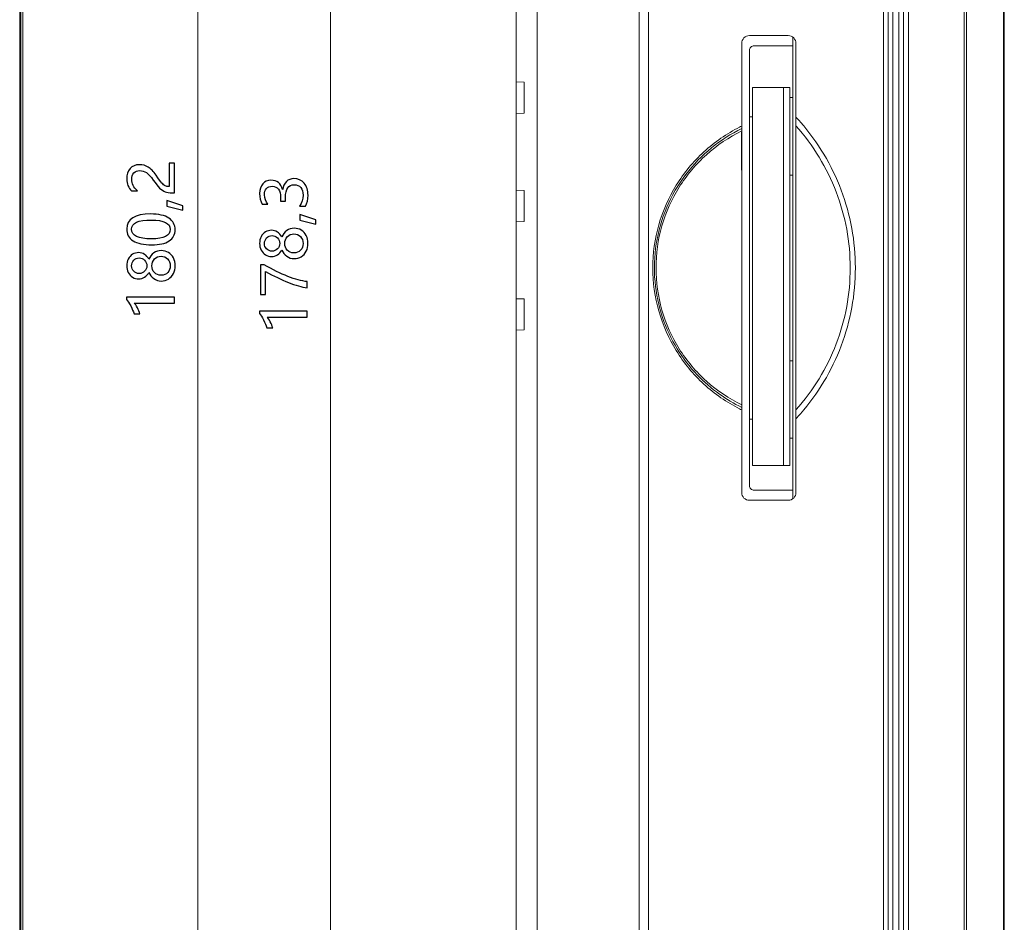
# Model space of a CAD drawing. Header units: centimetres. Extents: x -30 to 30, y -78 to 83.
# Tile 39 of 86: x -5.63 to -1.13, y -1.88 to 2.24. Entities that reach past the tile are written whole.
import ezdxf

# ---------------------------------------------------------------- set-up
doc = ezdxf.new("R2010")
doc.units = ezdxf.units.CM
doc.header["$MEASUREMENT"] = 0
doc.layers.add('LAYER_19952', color=7, linetype='Continuous')

msp = doc.modelspace()

# ---------------------------------------------------------------- linework, layer by layer
at = {"layer": 'LAYER_19952', "lineweight": 9}
for points in [[(-1.64129, 7.91169), (-1.64129, 7.91169), (-1.64129, -5.9801), (-1.64129, -5.9801)], [(-1.61301, -5.9801), (-1.61301, -5.9801), (-1.61301, 7.91169), (-1.61301, 7.91169)], [(-1.5918, -5.97934), (-1.5918, -5.97934), (-1.5918, 7.91094), (-1.5918, 7.91094)], [(-1.56985, 7.93214), (-1.56985, 7.93214), (-1.56985, -6.00054), (-1.56985, -6.00054)], [(-1.31531, -5.99165), (-1.31531, -5.99165), (-1.31531, 7.92325), (-1.31531, 7.92325)], [(-1.30481, 7.91801), (-1.30481, 7.91801), (-1.30481, -5.98642), (-1.30481, -5.98642)], [(-1.6625, -5.95889), (-1.6625, -5.95889), (-1.6625, 7.89048), (-1.6625, 7.89048)], [(-1.68372, 7.80563), (-1.68372, 7.80563), (-1.68372, -5.87404), (-1.68372, -5.87404)], [(-1.13536, -5.77703), (-1.13536, -5.77703), (-1.13536, 7.70862), (-1.13536, 7.70862)], [(-1.1322, -5.76813), (-1.1322, -5.76813), (-1.1322, 7.69973), (-1.1322, 7.69973)], [(-5.62622, -5.0443), (-5.62622, -5.0443), (-5.62622, 6.97589), (-5.62622, 6.97589)], [(-5.62098, 6.97589), (-5.62098, 6.97589), (-5.62098, -5.0443), (-5.62098, -5.0443)], [(-5.61209, -5.0443), (-5.61209, -5.0443), (-5.61209, 6.97589), (-5.61209, 6.97589)], [(-3.35947, -2.52538), (-3.35947, -2.52538), (-3.35947, 5.75445), (-3.35947, 5.75445)], [(-2.75631, 5.41192), (-2.75631, 5.41192), (-2.75631, -2.72725), (-2.75631, -2.72725)], [(-2.79809, -2.69876), (-2.79809, -2.69876), (-2.79809, 5.38343), (-2.79809, 5.38343)], [(-3.26477, 5.24078), (-3.26477, 5.24078), (-3.26477, -2.55611), (-3.26477, -2.55611)], [(-2.29533, 2.16781), (-2.29533, 2.16781), (-2.11857, 2.16781), (-2.11857, 2.16781)], [(-2.09735, 2.15957), (-2.09735, 2.15957), (-2.09735, 0.05485), (-2.09735, 0.05485)], [(-2.33069, 2.13246), (-2.33069, 2.13246), (-2.33069, 0.08196), (-2.33069, 0.08196)], [(-2.09735, 2.12185), (-2.09735, 2.12185), (-2.27412, 2.12185), (-2.27412, 2.12185)], [(-2.08321, 0.08196), (-2.08321, 0.08196), (-2.08321, 2.13246), (-2.08321, 2.13246)], [(-2.29533, 0.11377), (-2.29533, 0.11377), (-2.29533, 2.10064), (-2.29533, 2.10064)], [(-3.32412, 1.95569), (-3.32412, 1.95569), (-3.35947, 1.95693), (-3.35947, 1.95693)], [(-3.32412, 1.81428), (-3.32412, 1.81428), (-3.32412, 1.95569), (-3.32412, 1.95569)], [(-2.28119, 0.20569), (-2.28119, 0.20569), (-2.28119, 1.93094), (-2.28119, 1.93094)], [(-2.11149, 1.93094), (-2.11149, 1.93094), (-2.28119, 1.93094), (-2.28119, 1.93094)], [(-2.13978, 0.20569), (-2.13978, 0.20569), (-2.13978, 1.93094), (-2.13978, 1.93094)], [(-2.11149, 0.20569), (-2.11149, 0.20569), (-2.11149, 1.93094), (-2.11149, 1.93094)], [(-2.09735, 1.88498), (-2.09735, 1.88498), (-2.11149, 1.88498), (-2.11149, 1.88498)], [(-3.32412, 1.81428), (-3.32412, 1.81428), (-3.35947, 1.81305), (-3.35947, 1.81305)], [(-2.33069, 1.75521), (-2.33402, 1.75358), (-2.33735, 1.75194), (-2.34066, 1.75025)], [(-2.29533, 1.79695), (-2.29533, 1.79695), (-2.28119, 1.79695), (-2.28119, 1.79695)], [(-2.06252, 1.77266), (-2.0693, 1.78042), (-2.0762, 1.78807), (-2.08321, 1.79561)], [(-2.09735, 1.53145), (-2.09735, 1.53145), (-2.11149, 1.53145), (-2.11149, 1.53145)], [(-3.32412, 1.46074), (-3.32412, 1.46074), (-3.35947, 1.46198), (-3.35947, 1.46198)], [(-3.32412, 1.31933), (-3.32412, 1.31933), (-3.32412, 1.46074), (-3.32412, 1.46074)], [(-3.32412, 1.31933), (-3.32412, 1.31933), (-3.35947, 1.3181), (-3.35947, 1.3181)], [(-3.32412, 0.96579), (-3.32412, 0.96579), (-3.35947, 0.96703), (-3.35947, 0.96703)], [(-3.32412, 0.82438), (-3.32412, 0.82438), (-3.32412, 0.96579), (-3.32412, 0.96579)], [(-3.32412, 0.82438), (-3.32412, 0.82438), (-3.35947, 0.82315), (-3.35947, 0.82315)], [(-2.11149, 0.68297), (-2.11149, 0.68297), (-2.09735, 0.68297), (-2.09735, 0.68297)], [(-2.34066, 0.46416), (-2.33735, 0.46249), (-2.33402, 0.46083), (-2.33069, 0.45921)], [(-2.28119, 0.41746), (-2.28119, 0.41746), (-2.29533, 0.41746), (-2.29533, 0.41746)], [(-2.08321, 0.4188), (-2.0762, 0.42636), (-2.0693, 0.43401), (-2.06252, 0.44176)], [(-2.09735, 0.32943), (-2.09735, 0.32943), (-2.11149, 0.32943), (-2.11149, 0.32943)], [(-2.11149, 0.20569), (-2.11149, 0.20569), (-2.28119, 0.20569), (-2.28119, 0.20569)], [(-2.09735, 0.09256), (-2.09735, 0.09256), (-2.27412, 0.09256), (-2.27412, 0.09256)], [(-2.11857, 0.0466), (-2.11857, 0.0466), (-2.29533, 0.0466), (-2.29533, 0.0466)], [(-2.11857, 0.0466), (-2.09904, 0.0466), (-2.08321, 0.06243), (-2.08321, 0.08196)]]:
    msp.add_open_spline(points, degree=3, dxfattribs=at)
at = {"layer": 'LAYER_19952', "color": 252, "lineweight": 0}
for points in [[(-4.8137, 7.58378), (-4.8137, 7.58378), (-4.8137, -5.15986), (-4.8137, -5.15986)], [(-4.20724, 7.44998), (-4.20724, 7.44998), (-4.20724, -5.15986), (-4.20724, -5.15986)]]:
    msp.add_open_spline(points, degree=3, dxfattribs=at)
at = {"layer": 'LAYER_19952', "lineweight": 9}
for points, knots in [([(-2.29533, 2.16781), (-2.30471, 2.16781), (-2.3137, 2.16409), (-2.32033, 2.15746), (-2.32697, 2.15083), (-2.33069, 2.14183), (-2.33069, 2.13246)], [0, 0, 0, 0, 0.5, 0.5, 0.5, 1, 1, 1, 1]), ([(-2.08321, 2.13246), (-2.08321, 2.14183), (-2.08694, 2.15083), (-2.09357, 2.15746), (-2.1002, 2.16409), (-2.10919, 2.16781), (-2.11857, 2.16781)], [0, 0, 0, 0, 0.5, 0.5, 0.5, 1, 1, 1, 1]), ([(-2.27412, 2.12185), (-2.27975, 2.12185), (-2.28514, 2.11962), (-2.28912, 2.11564), (-2.2931, 2.11166), (-2.29533, 2.10627), (-2.29533, 2.10064)], [0, 0, 0, 0, 0.5, 0.5, 0.5, 1, 1, 1, 1]), ([(-2.08321, 1.75535), (-2.04323, 1.71195), (-2.00842, 1.66374), (-1.97781, 1.6131), (-1.94719, 1.56245), (-1.92078, 1.50938), (-1.89954, 1.45424), (-1.8783, 1.39909), (-1.86224, 1.34188), (-1.85155, 1.28371), (-1.84086, 1.22556), (-1.83552, 1.16645), (-1.83552, 1.10732), (-1.83551, 1.0482), (-1.84084, 0.98908), (-1.85155, 0.93094), (-1.86227, 0.87273), (-1.87839, 0.81551), (-1.89956, 0.76022), (-1.92071, 0.70501), (-1.94687, 0.65173), (-1.97774, 0.60131), (-2.00859, 0.5509), (-2.04415, 0.50333), (-2.08321, 0.45908)], [0, 0, 0, 0, 0.125, 0.125, 0.125, 0.25, 0.25, 0.25, 0.375, 0.375, 0.375, 0.5, 0.5, 0.5, 0.625, 0.625, 0.625, 0.75, 0.75, 0.75, 0.875, 0.875, 0.875, 1, 1, 1, 1]), ([(-2.06252, 0.44176), (-1.98325, 0.53246), (-1.91955, 0.63829), (-1.87673, 0.75172), (-1.83393, 0.86515), (-1.81199, 0.98618), (-1.81199, 1.10721), (-1.81199, 1.22825), (-1.83392, 1.34929), (-1.87673, 1.46271), (-1.91955, 1.57614), (-1.98325, 1.68196), (-2.06252, 1.77266)], [0, 0, 0, 0, 0.25, 0.25, 0.25, 0.5, 0.5, 0.5, 0.75, 0.75, 0.75, 1, 1, 1, 1]), ([(-2.34066, 0.46416), (-2.39954, 0.49402), (-2.45454, 0.53225), (-2.50338, 0.57706), (-2.55223, 0.62189), (-2.59492, 0.67331), (-2.62966, 0.72965), (-2.66442, 0.78601), (-2.69121, 0.84729), (-2.7093, 0.91104), (-2.72738, 0.97479), (-2.73675, 1.041), (-2.73678, 1.10724), (-2.73683, 1.17346), (-2.72754, 1.23971), (-2.70944, 1.30345), (-2.69135, 1.36718), (-2.66445, 1.42843), (-2.62966, 1.48476), (-2.59488, 1.54109), (-2.55221, 1.59252), (-2.50337, 1.63735), (-2.45454, 1.68218), (-2.39953, 1.7204), (-2.34066, 1.75025)], [0, 0, 0, 0, 0.125, 0.125, 0.125, 0.25, 0.25, 0.25, 0.375, 0.375, 0.375, 0.5, 0.5, 0.5, 0.625, 0.625, 0.625, 0.75, 0.75, 0.75, 0.875, 0.875, 0.875, 1, 1, 1, 1]), ([(-2.33066, 1.74352), (-2.37959, 1.7201), (-2.42576, 1.6905), (-2.46796, 1.65613), (-2.5119, 1.62036), (-2.55154, 1.57943), (-2.58573, 1.53433), (-2.62069, 1.48821), (-2.64995, 1.43774), (-2.67264, 1.38449), (-2.69544, 1.33095), (-2.71161, 1.2746), (-2.72065, 1.21713), (-2.72958, 1.16033), (-2.73155, 1.10243), (-2.7265, 1.04516), (-2.7216, 0.98952), (-2.71009, 0.93448), (-2.69227, 0.88156), (-2.6753, 0.83113), (-2.65261, 0.78264), (-2.62479, 0.73728), (-2.59886, 0.69499), (-2.56847, 0.65542), (-2.53424, 0.61956), (-2.50315, 0.587), (-2.4689, 0.55751), (-2.43228, 0.53126), (-2.40019, 0.50826), (-2.36627, 0.48774), (-2.33065, 0.47092)], [0, 0, 0, 0, 0.1, 0.1, 0.1, 0.2, 0.2, 0.2, 0.3, 0.3, 0.3, 0.4, 0.4, 0.4, 0.5, 0.5, 0.5, 0.6, 0.6, 0.6, 0.7, 0.7, 0.7, 0.8, 0.8, 0.8, 0.9, 0.9, 0.9, 1, 1, 1, 1]), ([(-2.33069, 0.48192), (-2.38855, 0.51052), (-2.44307, 0.54679), (-2.49138, 0.58995), (-2.5397, 0.63312), (-2.5818, 0.68319), (-2.61609, 0.73812), (-2.65039, 0.79307), (-2.67688, 0.85288), (-2.69475, 0.91517), (-2.71262, 0.97747), (-2.72187, 1.04224), (-2.72193, 1.10702), (-2.72199, 1.17182), (-2.71286, 1.23663), (-2.69501, 1.29895), (-2.67716, 1.36126), (-2.65059, 1.42108), (-2.61623, 1.47601), (-2.58188, 1.53094), (-2.53976, 1.58099), (-2.49149, 1.62432), (-2.44322, 1.66765), (-2.3888, 1.70428), (-2.33069, 1.7325)], [0, 0, 0, 0, 0.125, 0.125, 0.125, 0.25, 0.25, 0.25, 0.375, 0.375, 0.375, 0.5, 0.5, 0.5, 0.625, 0.625, 0.625, 0.75, 0.75, 0.75, 0.875, 0.875, 0.875, 1, 1, 1, 1]), ([(-2.33065, 0.47092), (-2.32994, 0.51205), (-2.33064, 0.55319), (-2.33086, 0.59432), (-2.33111, 0.64225), (-2.33072, 0.69017), (-2.33057, 0.73809), (-2.3304, 0.79269), (-2.33054, 0.8473), (-2.33061, 0.9019), (-2.33069, 0.96314), (-2.33069, 1.02438), (-2.33067, 1.08563), (-2.33066, 1.15319), (-2.33064, 1.22076), (-2.33056, 1.28832), (-2.33047, 1.36171), (-2.33032, 1.4351), (-2.33064, 1.5085), (-2.33099, 1.58684), (-2.33188, 1.66519), (-2.33066, 1.74352)], [0, 0, 0, 0, 0.1428571, 0.1428571, 0.1428571, 0.2857143, 0.2857143, 0.2857143, 0.4285714, 0.4285714, 0.4285714, 0.5714286, 0.5714286, 0.5714286, 0.7142857, 0.7142857, 0.7142857, 0.8571429, 0.8571429, 0.8571429, 1, 1, 1, 1]), ([(-2.29533, 0.11377), (-2.29533, 0.10815), (-2.2931, 0.10276), (-2.28912, 0.09878), (-2.28514, 0.0948), (-2.27975, 0.09256), (-2.27412, 0.09256)], [0, 0, 0, 0, 0.5, 0.5, 0.5, 1, 1, 1, 1]), ([(-2.33069, 0.08196), (-2.33069, 0.07258), (-2.32697, 0.06359), (-2.32033, 0.05696), (-2.3137, 0.05033), (-2.30471, 0.0466), (-2.29533, 0.0466)], [0, 0, 0, 0, 0.5, 0.5, 0.5, 1, 1, 1, 1])]:
    msp.add_open_spline(points, degree=3, knots=knots, dxfattribs=at)
at = {"layer": 'LAYER_19952', "color": 252}
for points, knots in [([(-5.07814, 1.55178), (-5.08964, 1.55178), (-5.09869, 1.54815), (-5.10524, 1.54089), (-5.11184, 1.53358), (-5.11514, 1.52369), (-5.11514, 1.51119), (-5.11514, 1.50233), (-5.11288, 1.49342), (-5.10835, 1.48437), (-5.10388, 1.47536), (-5.09741, 1.46693), (-5.08903, 1.4591), (-5.08903, 1.4591), (-5.11528, 1.4591), (-5.11528, 1.4591), (-5.12254, 1.46613), (-5.1281, 1.47405), (-5.13197, 1.48296), (-5.13584, 1.49182), (-5.13777, 1.50223), (-5.13777, 1.51421), (-5.13777, 1.53354), (-5.13258, 1.54909), (-5.12226, 1.56088), (-5.11189, 1.57266), (-5.09789, 1.57855), (-5.08021, 1.57855), (-5.06447, 1.57855), (-5.05085, 1.57497), (-5.03929, 1.56771), (-5.0278, 1.5605), (-5.01601, 1.54815), (-5.00394, 1.53066), (-4.99164, 1.5128), (-4.98278, 1.50087), (-4.97745, 1.49484), (-4.97212, 1.4888), (-4.96699, 1.48456), (-4.96213, 1.48215), (-4.95723, 1.4798), (-4.95129, 1.47857), (-4.94431, 1.47857), (-4.94431, 1.47857), (-4.94431, 1.58492), (-4.94431, 1.58492), (-4.94431, 1.58492), (-4.92027, 1.58492), (-4.92027, 1.58492), (-4.92027, 1.58492), (-4.92027, 1.45043), (-4.92027, 1.45043), (-4.92027, 1.45043), (-4.93093, 1.45043), (-4.93093, 1.45043), (-4.94323, 1.45043), (-4.95374, 1.45208), (-4.96232, 1.45547), (-4.97095, 1.45882), (-4.97929, 1.46438), (-4.98744, 1.47211), (-4.9956, 1.47985), (-5.0054, 1.49191), (-5.01681, 1.50827), (-5.0286, 1.52505), (-5.03892, 1.53646), (-5.04783, 1.54259), (-5.05669, 1.54872), (-5.06678, 1.55178), (-5.07814, 1.55178)], [0, 0, 0, 0, 0.0434783, 0.0434783, 0.0434783, 0.0869565, 0.0869565, 0.0869565, 0.1304348, 0.1304348, 0.1304348, 0.173913, 0.173913, 0.173913, 0.2173913, 0.2173913, 0.2173913, 0.2608696, 0.2608696, 0.2608696, 0.3043478, 0.3043478, 0.3043478, 0.3478261, 0.3478261, 0.3478261, 0.3913043, 0.3913043, 0.3913043, 0.4347826, 0.4347826, 0.4347826, 0.4782609, 0.4782609, 0.4782609, 0.5217391, 0.5217391, 0.5217391, 0.5652174, 0.5652174, 0.5652174, 0.6086957, 0.6086957, 0.6086957, 0.6521739, 0.6521739, 0.6521739, 0.6956522, 0.6956522, 0.6956522, 0.7391304, 0.7391304, 0.7391304, 0.7826087, 0.7826087, 0.7826087, 0.826087, 0.826087, 0.826087, 0.8695652, 0.8695652, 0.8695652, 0.9130435, 0.9130435, 0.9130435, 0.9565217, 0.9565217, 0.9565217, 1, 1, 1, 1]), ([(-4.34958, 1.38987), (-4.33827, 1.40454), (-4.33256, 1.42103), (-4.33256, 1.43947), (-4.33256, 1.45417), (-4.3362, 1.46586), (-4.34341, 1.47444), (-4.35066, 1.48306), (-4.36033, 1.48736), (-4.37249, 1.48736), (-4.39955, 1.48736), (-4.41308, 1.46798), (-4.41308, 1.42924), (-4.41308, 1.42924), (-4.41308, 1.41142), (-4.41308, 1.41142), (-4.41308, 1.41142), (-4.43547, 1.41142), (-4.43547, 1.41142), (-4.43547, 1.41142), (-4.43547, 1.42839), (-4.43547, 1.42839), (-4.43547, 1.46275), (-4.4482, 1.47991), (-4.4736, 1.47991), (-4.49708, 1.47991), (-4.50881, 1.4668), (-4.50881, 1.44055), (-4.50881, 1.42556), (-4.50372, 1.41142), (-4.49363, 1.39817), (-4.49363, 1.39817), (-4.51914, 1.39817), (-4.51914, 1.39817), (-4.52725, 1.41217), (-4.5313, 1.42848), (-4.5313, 1.4472), (-4.5313, 1.46544), (-4.52654, 1.48005), (-4.51702, 1.49108), (-4.50749, 1.50216), (-4.49515, 1.50767), (-4.47992, 1.50767), (-4.45197, 1.50767), (-4.43396, 1.49339), (-4.42595, 1.46487), (-4.42595, 1.46487), (-4.42538, 1.46487), (-4.42538, 1.46487), (-4.42373, 1.48034), (-4.41826, 1.49254), (-4.40903, 1.50155), (-4.39978, 1.5105), (-4.38824, 1.51498), (-4.37442, 1.51498), (-4.35519, 1.51498), (-4.33968, 1.50805), (-4.3279, 1.49419), (-4.31612, 1.48034), (-4.31022, 1.4619), (-4.31022, 1.4389), (-4.31022, 1.41863), (-4.314, 1.40232), (-4.32153, 1.38987), (-4.32153, 1.38987), (-4.34958, 1.38987), (-4.34958, 1.38987)], [0, 0, 0, 0, 0.0454545, 0.0454545, 0.0454545, 0.0909091, 0.0909091, 0.0909091, 0.1363636, 0.1363636, 0.1363636, 0.1818182, 0.1818182, 0.1818182, 0.2272727, 0.2272727, 0.2272727, 0.2727273, 0.2727273, 0.2727273, 0.3181818, 0.3181818, 0.3181818, 0.3636364, 0.3636364, 0.3636364, 0.4090909, 0.4090909, 0.4090909, 0.4545455, 0.4545455, 0.4545455, 0.5, 0.5, 0.5, 0.5454545, 0.5454545, 0.5454545, 0.5909091, 0.5909091, 0.5909091, 0.6363636, 0.6363636, 0.6363636, 0.6818182, 0.6818182, 0.6818182, 0.7272727, 0.7272727, 0.7272727, 0.7727273, 0.7727273, 0.7727273, 0.8181818, 0.8181818, 0.8181818, 0.8636364, 0.8636364, 0.8636364, 0.9090909, 0.9090909, 0.9090909, 0.9545455, 0.9545455, 0.9545455, 1, 1, 1, 1]), ([(-4.95464, 1.41493), (-4.95464, 1.41493), (-4.88105, 1.39132), (-4.88105, 1.39132), (-4.88105, 1.39132), (-4.88105, 1.37171), (-4.88105, 1.37171), (-4.88105, 1.37171), (-4.95464, 1.38882), (-4.95464, 1.38882), (-4.95464, 1.38882), (-4.95464, 1.41493), (-4.95464, 1.41493)], [0, 0, 0, 0, 0.25, 0.25, 0.25, 0.5, 0.5, 0.5, 0.75, 0.75, 0.75, 1, 1, 1, 1]), ([(-5.02303, 1.21262), (-5.06079, 1.21262), (-5.08931, 1.21884), (-5.10873, 1.23138), (-5.1281, 1.24392), (-5.13777, 1.26202), (-5.13777, 1.28578), (-5.13777, 1.33107), (-5.10123, 1.35375), (-5.02812, 1.35375), (-4.99202, 1.35375), (-4.96444, 1.34734), (-4.94535, 1.33461), (-4.92626, 1.32184), (-4.91669, 1.30397), (-4.91669, 1.28097), (-4.91669, 1.25923), (-4.92574, 1.24241), (-4.94389, 1.23049), (-4.96204, 1.21856), (-4.98838, 1.21262), (-5.02303, 1.21262)], [0, 0, 0, 0, 0.1428571, 0.1428571, 0.1428571, 0.2857143, 0.2857143, 0.2857143, 0.4285714, 0.4285714, 0.4285714, 0.5714286, 0.5714286, 0.5714286, 0.7142857, 0.7142857, 0.7142857, 0.8571429, 0.8571429, 0.8571429, 1, 1, 1, 1]), ([(-4.34817, 1.35108), (-4.34817, 1.35108), (-4.27458, 1.32746), (-4.27458, 1.32746), (-4.27458, 1.32746), (-4.27458, 1.30785), (-4.27458, 1.30785), (-4.27458, 1.30785), (-4.34817, 1.32496), (-4.34817, 1.32496), (-4.34817, 1.32496), (-4.34817, 1.35108), (-4.34817, 1.35108)], [0, 0, 0, 0, 0.25, 0.25, 0.25, 0.5, 0.5, 0.5, 0.75, 0.75, 0.75, 1, 1, 1, 1]), ([(-5.02426, 1.24024), (-4.96746, 1.24024), (-4.93903, 1.25462), (-4.93903, 1.28347), (-4.93903, 1.3118), (-4.96793, 1.32598), (-5.02563, 1.32598), (-5.08539, 1.32598), (-5.11528, 1.31208), (-5.11528, 1.28427), (-5.11528, 1.2549), (-5.08493, 1.24024), (-5.02426, 1.24024)], [0, 0, 0, 0, 0.25, 0.25, 0.25, 0.5, 0.5, 0.5, 0.75, 0.75, 0.75, 1, 1, 1, 1]), ([(-4.37348, 1.1497), (-4.38578, 1.1497), (-4.39719, 1.15338), (-4.40756, 1.16078), (-4.41798, 1.16814), (-4.42538, 1.17761), (-4.42981, 1.18921), (-4.43505, 1.17992), (-4.44178, 1.17257), (-4.44999, 1.1671), (-4.45819, 1.16168), (-4.46705, 1.15894), (-4.47662, 1.15894), (-4.48675, 1.15894), (-4.496, 1.16158), (-4.50438, 1.16677), (-4.51277, 1.17195), (-4.51933, 1.17922), (-4.52414, 1.18845), (-4.52894, 1.19769), (-4.5313, 1.20792), (-4.5313, 1.21904), (-4.5313, 1.23027), (-4.52894, 1.24054), (-4.52418, 1.24982), (-4.51947, 1.25911), (-4.51292, 1.26637), (-4.50452, 1.27151), (-4.49614, 1.27665), (-4.48685, 1.27924), (-4.47662, 1.27924), (-4.46724, 1.27924), (-4.45842, 1.2766), (-4.45018, 1.27132), (-4.44193, 1.26599), (-4.43514, 1.25869), (-4.42981, 1.24926), (-4.42529, 1.2609), (-4.41784, 1.27033), (-4.40742, 1.27759), (-4.39705, 1.28485), (-4.38569, 1.28848), (-4.37348, 1.28848), (-4.36132, 1.28848), (-4.35043, 1.2856), (-4.34081, 1.2798), (-4.3312, 1.27401), (-4.3237, 1.26576), (-4.31838, 1.25506), (-4.31301, 1.24441), (-4.31036, 1.23239), (-4.31036, 1.21904), (-4.31036, 1.2058), (-4.31301, 1.19387), (-4.31838, 1.18327), (-4.3237, 1.17266), (-4.3312, 1.16446), (-4.34086, 1.15857), (-4.35052, 1.15267), (-4.36141, 1.1497), (-4.37348, 1.1497)], [0, 0, 0, 0, 0.05, 0.05, 0.05, 0.1, 0.1, 0.1, 0.15, 0.15, 0.15, 0.2, 0.2, 0.2, 0.25, 0.25, 0.25, 0.3, 0.3, 0.3, 0.35, 0.35, 0.35, 0.4, 0.4, 0.4, 0.45, 0.45, 0.45, 0.5, 0.5, 0.5, 0.55, 0.55, 0.55, 0.6, 0.6, 0.6, 0.65, 0.65, 0.65, 0.7, 0.7, 0.7, 0.75, 0.75, 0.75, 0.8, 0.8, 0.8, 0.85, 0.85, 0.85, 0.9, 0.9, 0.9, 0.95, 0.95, 0.95, 1, 1, 1, 1]), ([(-4.3747, 1.17625), (-4.36198, 1.17625), (-4.35185, 1.18016), (-4.34421, 1.18798), (-4.33652, 1.1958), (-4.3327, 1.20618), (-4.3327, 1.21919), (-4.3327, 1.23186), (-4.33662, 1.24229), (-4.3444, 1.2503), (-4.35218, 1.25836), (-4.36226, 1.26241), (-4.3747, 1.26241), (-4.38649, 1.26241), (-4.39639, 1.25831), (-4.40445, 1.25016), (-4.41251, 1.24205), (-4.41656, 1.23168), (-4.41656, 1.21919), (-4.41656, 1.20674), (-4.4126, 1.19647), (-4.40473, 1.18836), (-4.39686, 1.1803), (-4.38687, 1.17625), (-4.3747, 1.17625)], [0, 0, 0, 0, 0.125, 0.125, 0.125, 0.25, 0.25, 0.25, 0.375, 0.375, 0.375, 0.5, 0.5, 0.5, 0.625, 0.625, 0.625, 0.75, 0.75, 0.75, 0.875, 0.875, 0.875, 1, 1, 1, 1]), ([(-4.4744, 1.18397), (-4.46483, 1.18397), (-4.45663, 1.18737), (-4.44975, 1.19421), (-4.44292, 1.20099), (-4.43947, 1.20934), (-4.43947, 1.21919), (-4.43947, 1.22885), (-4.44292, 1.2372), (-4.44984, 1.24427), (-4.45672, 1.25129), (-4.46493, 1.25482), (-4.4744, 1.25482), (-4.48407, 1.25482), (-4.49227, 1.25143), (-4.49901, 1.24464), (-4.5057, 1.2379), (-4.5091, 1.22942), (-4.5091, 1.21919), (-4.5091, 1.20905), (-4.5058, 1.20066), (-4.4992, 1.19397), (-4.4926, 1.18732), (-4.48435, 1.18397), (-4.4744, 1.18397)], [0, 0, 0, 0, 0.125, 0.125, 0.125, 0.25, 0.25, 0.25, 0.375, 0.375, 0.375, 0.5, 0.5, 0.5, 0.625, 0.625, 0.625, 0.75, 0.75, 0.75, 0.875, 0.875, 0.875, 1, 1, 1, 1]), ([(-4.97995, 1.04768), (-4.99225, 1.04768), (-5.00366, 1.05136), (-5.01403, 1.05876), (-5.02445, 1.06611), (-5.03185, 1.07559), (-5.03628, 1.08718), (-5.04151, 1.0779), (-5.04825, 1.07055), (-5.05645, 1.06507), (-5.06466, 1.05966), (-5.07352, 1.05692), (-5.08309, 1.05692), (-5.09322, 1.05692), (-5.10246, 1.05956), (-5.11085, 1.06475), (-5.11924, 1.06993), (-5.1258, 1.07719), (-5.1306, 1.08643), (-5.13541, 1.09567), (-5.13777, 1.1059), (-5.13777, 1.11702), (-5.13777, 1.12824), (-5.13541, 1.13852), (-5.13065, 1.1478), (-5.12594, 1.15709), (-5.11938, 1.16435), (-5.11099, 1.16949), (-5.1026, 1.17463), (-5.09331, 1.17721), (-5.08309, 1.17721), (-5.07371, 1.17721), (-5.06489, 1.17458), (-5.05665, 1.1693), (-5.04839, 1.16397), (-5.04161, 1.15667), (-5.03628, 1.14723), (-5.03176, 1.15888), (-5.0243, 1.16831), (-5.01389, 1.17557), (-5.00352, 1.18283), (-4.99216, 1.18646), (-4.97995, 1.18646), (-4.96779, 1.18646), (-4.9569, 1.18358), (-4.94728, 1.17778), (-4.93767, 1.17198), (-4.93017, 1.16374), (-4.92485, 1.15303), (-4.91947, 1.14238), (-4.91683, 1.13036), (-4.91683, 1.11702), (-4.91683, 1.10378), (-4.91947, 1.09185), (-4.92485, 1.08124), (-4.93017, 1.07064), (-4.93767, 1.06244), (-4.94733, 1.05655), (-4.95699, 1.05065), (-4.96788, 1.04768), (-4.97995, 1.04768)], [0, 0, 0, 0, 0.05, 0.05, 0.05, 0.1, 0.1, 0.1, 0.15, 0.15, 0.15, 0.2, 0.2, 0.2, 0.25, 0.25, 0.25, 0.3, 0.3, 0.3, 0.35, 0.35, 0.35, 0.4, 0.4, 0.4, 0.45, 0.45, 0.45, 0.5, 0.5, 0.5, 0.55, 0.55, 0.55, 0.6, 0.6, 0.6, 0.65, 0.65, 0.65, 0.7, 0.7, 0.7, 0.75, 0.75, 0.75, 0.8, 0.8, 0.8, 0.85, 0.85, 0.85, 0.9, 0.9, 0.9, 0.95, 0.95, 0.95, 1, 1, 1, 1]), ([(-5.08087, 1.08195), (-5.0713, 1.08195), (-5.0631, 1.08535), (-5.05622, 1.09218), (-5.04938, 1.09897), (-5.04594, 1.10731), (-5.04594, 1.11716), (-5.04594, 1.12683), (-5.04938, 1.13517), (-5.05631, 1.14224), (-5.06319, 1.14926), (-5.07139, 1.1528), (-5.08087, 1.1528), (-5.09054, 1.1528), (-5.09874, 1.14941), (-5.10548, 1.14262), (-5.11217, 1.13588), (-5.11557, 1.12739), (-5.11557, 1.11716), (-5.11557, 1.10703), (-5.11226, 1.09864), (-5.10567, 1.09194), (-5.09907, 1.0853), (-5.09082, 1.08195), (-5.08087, 1.08195)], [0, 0, 0, 0, 0.125, 0.125, 0.125, 0.25, 0.25, 0.25, 0.375, 0.375, 0.375, 0.5, 0.5, 0.5, 0.625, 0.625, 0.625, 0.75, 0.75, 0.75, 0.875, 0.875, 0.875, 1, 1, 1, 1]), ([(-4.98117, 1.07422), (-4.96845, 1.07422), (-4.95831, 1.07813), (-4.95068, 1.08596), (-4.94299, 1.09378), (-4.93917, 1.10415), (-4.93917, 1.11716), (-4.93917, 1.12984), (-4.94309, 1.14026), (-4.95087, 1.14827), (-4.95865, 1.15633), (-4.96873, 1.16039), (-4.98117, 1.16039), (-4.99296, 1.16039), (-5.00286, 1.15629), (-5.01092, 1.14813), (-5.01898, 1.14002), (-5.02303, 1.12966), (-5.02303, 1.11716), (-5.02303, 1.10472), (-5.01907, 1.09445), (-5.0112, 1.08634), (-5.00333, 1.07827), (-4.99333, 1.07422), (-4.98117, 1.07422)], [0, 0, 0, 0, 0.125, 0.125, 0.125, 0.25, 0.25, 0.25, 0.375, 0.375, 0.375, 0.5, 0.5, 0.5, 0.625, 0.625, 0.625, 0.75, 0.75, 0.75, 0.875, 0.875, 0.875, 1, 1, 1, 1]), ([(-4.51103, 1.12152), (-4.47181, 1.09903), (-4.43551, 1.0814), (-4.40214, 1.06853), (-4.36877, 1.05571), (-4.33931, 1.04779), (-4.3138, 1.04473), (-4.3138, 1.04473), (-4.3138, 1.01654), (-4.3138, 1.01654), (-4.33893, 1.01998), (-4.36763, 1.02804), (-4.39983, 1.04072), (-4.43208, 1.05345), (-4.46672, 1.07042), (-4.50382, 1.09168), (-4.50382, 1.09168), (-4.50382, 0.98562), (-4.50382, 0.98562), (-4.50382, 0.98562), (-4.52771, 0.98562), (-4.52771, 0.98562), (-4.52771, 0.98562), (-4.52771, 1.12152), (-4.52771, 1.12152), (-4.52771, 1.12152), (-4.51103, 1.12152), (-4.51103, 1.12152)], [0, 0, 0, 0, 0.1111111, 0.1111111, 0.1111111, 0.2222222, 0.2222222, 0.2222222, 0.3333333, 0.3333333, 0.3333333, 0.4444444, 0.4444444, 0.4444444, 0.5555556, 0.5555556, 0.5555556, 0.6666667, 0.6666667, 0.6666667, 0.7777778, 0.7777778, 0.7777778, 0.8888889, 0.8888889, 0.8888889, 1, 1, 1, 1]), ([(-4.92027, 0.94699), (-4.92027, 0.94699), (-5.10326, 0.94699), (-5.10326, 0.94699), (-5.09902, 0.94275), (-5.09426, 0.93559), (-5.08903, 0.9255), (-5.0838, 0.91542), (-5.08012, 0.90612), (-5.078, 0.89755), (-5.078, 0.89755), (-5.10449, 0.89755), (-5.10449, 0.89755), (-5.10765, 0.90886), (-5.11265, 0.92097), (-5.11948, 0.93389), (-5.12636, 0.94676), (-5.13282, 0.95666), (-5.1389, 0.96359), (-5.1389, 0.96359), (-5.1389, 0.97377), (-5.1389, 0.97377), (-5.1389, 0.97377), (-4.92027, 0.97377), (-4.92027, 0.97377), (-4.92027, 0.97377), (-4.92027, 0.94699), (-4.92027, 0.94699)], [0, 0, 0, 0, 0.1111111, 0.1111111, 0.1111111, 0.2222222, 0.2222222, 0.2222222, 0.3333333, 0.3333333, 0.3333333, 0.4444444, 0.4444444, 0.4444444, 0.5555556, 0.5555556, 0.5555556, 0.6666667, 0.6666667, 0.6666667, 0.7777778, 0.7777778, 0.7777778, 0.8888889, 0.8888889, 0.8888889, 1, 1, 1, 1]), ([(-4.3138, 0.88314), (-4.3138, 0.88314), (-4.49679, 0.88314), (-4.49679, 0.88314), (-4.49255, 0.87889), (-4.48779, 0.87173), (-4.48256, 0.86164), (-4.47733, 0.85156), (-4.47365, 0.84227), (-4.47153, 0.83369), (-4.47153, 0.83369), (-4.49802, 0.83369), (-4.49802, 0.83369), (-4.50118, 0.84501), (-4.50618, 0.85712), (-4.51301, 0.87004), (-4.51989, 0.8829), (-4.52635, 0.8928), (-4.53243, 0.89973), (-4.53243, 0.89973), (-4.53243, 0.90991), (-4.53243, 0.90991), (-4.53243, 0.90991), (-4.3138, 0.90991), (-4.3138, 0.90991), (-4.3138, 0.90991), (-4.3138, 0.88314), (-4.3138, 0.88314)], [0, 0, 0, 0, 0.1111111, 0.1111111, 0.1111111, 0.2222222, 0.2222222, 0.2222222, 0.3333333, 0.3333333, 0.3333333, 0.4444444, 0.4444444, 0.4444444, 0.5555556, 0.5555556, 0.5555556, 0.6666667, 0.6666667, 0.6666667, 0.7777778, 0.7777778, 0.7777778, 0.8888889, 0.8888889, 0.8888889, 1, 1, 1, 1])]:
    msp.add_open_spline(points, degree=3, knots=knots, dxfattribs=at)

doc.saveas('drawing.dxf')
